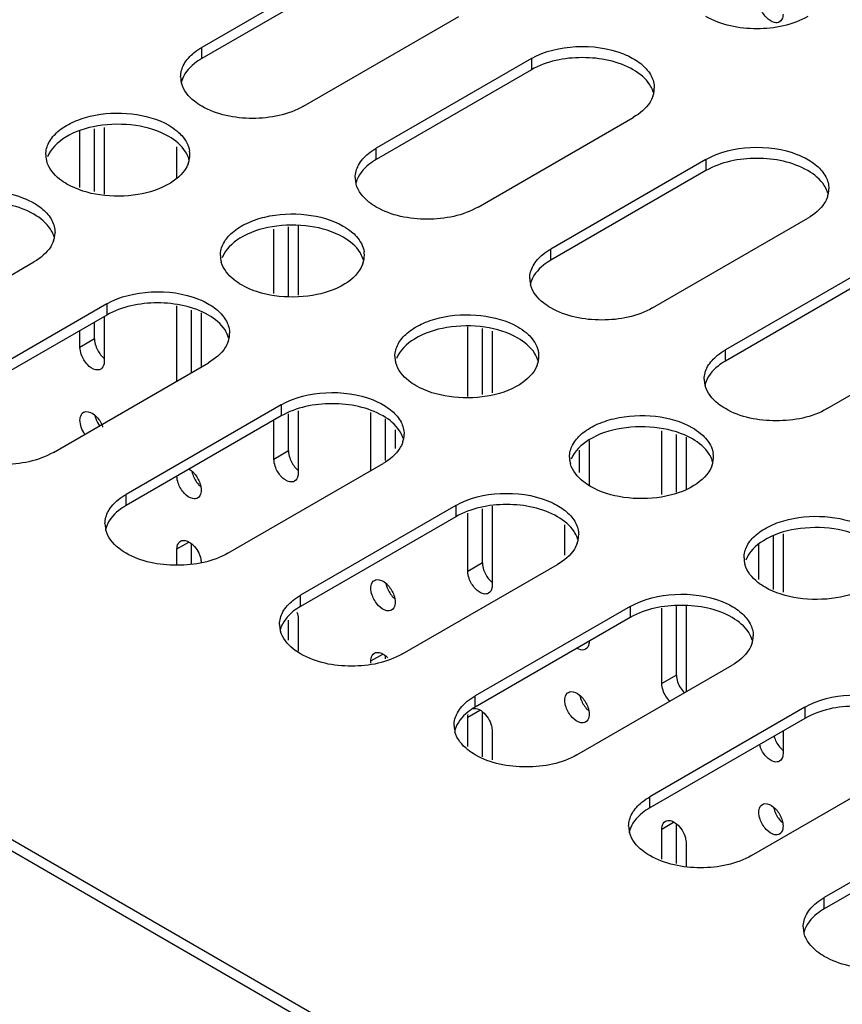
# Model space of a CAD drawing. Header units: millimetres. Extents: x 96 to 741, y 276 to 892.
# Tile 22 of 40: x 476 to 536, y 611 to 683. Entities that reach past the tile are written whole.
import ezdxf

# ---------------------------------------------------------------- set-up
doc = ezdxf.new("R2010")
doc.units = ezdxf.units.MM
doc.header["$LTSCALE"] = 75.983159
doc.layers.get('0').update_dxf_attribs({"linetype": 'CONTINUOUS'})

msp = doc.modelspace()

# ---------------------------------------------------------------- linework, layer by layer
at = {"color": 7}
for p, q in [((574.506, 565.88), (175.696, 796.128)), ((574.506, 565.064), (175.696, 795.312)), ((500.825, 687.251), (489.511, 680.719)), ((500.825, 686.434), (489.511, 679.902)), ((496.936, 676.432), (508.249, 682.964)), ((489.511, 679.902), (489.511, 680.719)), ((513.553, 679.902), (502.239, 673.37)), ((513.553, 679.902), (513.553, 679.086)), ((513.553, 679.086), (502.239, 672.554)), ((509.664, 669.084), (520.977, 675.616)), ((481.697, 670.22), (481.697, 674.773)), ((482.404, 674.882), (482.404, 670.031)), ((480.636, 670.503), (480.636, 674.61)), ((487.707, 671.173), (487.707, 673.478)), ((502.239, 672.554), (502.239, 673.37)), ((526.281, 672.554), (514.967, 666.022)), ((526.281, 672.554), (526.281, 671.737)), ((526.281, 671.737), (514.967, 665.205)), ((522.392, 661.735), (533.705, 668.267)), ((494.778, 662.777), (494.778, 667.479)), ((495.839, 662.553), (495.839, 667.643)), ((496.546, 667.751), (496.546, 662.665)), ((514.967, 665.205), (514.967, 666.022)), ((465.964, 658.551), (477.278, 665.083)), ((539.008, 665.206), (527.695, 658.674)), ((539.008, 664.389), (527.695, 657.857)), ((482.581, 662.021), (471.268, 655.489)), ((482.581, 662.021), (482.581, 661.205)), ((487.707, 656.407), (487.707, 661.88)), ((482.581, 661.205), (471.268, 654.673)), ((482.404, 661.102), (482.404, 657.834)), ((488.768, 657.02), (488.768, 661.569)), ((489.475, 661.361), (489.475, 657.428)), ((481.697, 659.467), (481.697, 660.694)), ((508.92, 655.261), (508.92, 660.349)), ((535.119, 654.387), (546.433, 660.919)), ((480.636, 658.854), (480.636, 660.081)), ((509.981, 655.429), (509.981, 660.225)), ((510.688, 660.035), (510.688, 655.54)), ((481.697, 659.467), (480.636, 658.854)), ((527.695, 657.857), (527.695, 658.674)), ((478.692, 651.203), (490.006, 657.735)), ((495.309, 654.673), (483.996, 648.141)), ((495.309, 654.673), (495.309, 653.856)), ((495.309, 653.856), (483.996, 647.324)), ((495.839, 651.302), (495.839, 654.012)), ((496.546, 654.22), (496.546, 649.669)), ((501.849, 649.875), (501.849, 654.116)), ((494.778, 650.689), (494.778, 653.55)), ((502.91, 650.606), (502.91, 653.657)), ((503.617, 652.855), (503.617, 651.489)), ((523.062, 648.136), (523.062, 652.782)), ((524.123, 648.304), (524.123, 652.496)), ((517.759, 652.057), (517.759, 648.845)), ((524.83, 652.306), (524.83, 648.51)), ((495.839, 651.302), (494.778, 650.689)), ((517.052, 649.722), (517.052, 651.354)), ((491.42, 643.854), (502.734, 650.386)), ((483.996, 647.324), (483.996, 648.141)), ((508.037, 647.324), (496.724, 640.793)), ((508.037, 647.324), (508.037, 646.508)), ((508.92, 642.525), (508.92, 646.768)), ((509.981, 643.137), (509.981, 647.079)), ((510.688, 647.287), (510.688, 641.504)), ((508.037, 646.508), (496.724, 639.976)), ((515.991, 643.699), (515.991, 645.908)), ((531.901, 645.271), (531.901, 641.015)), ((487.707, 644.157), (488.569, 644.655)), ((488.768, 643.075), (488.768, 644.541)), ((530.134, 641.935), (530.134, 644.506)), ((531.194, 641.204), (531.194, 645.113)), ((487.707, 643.004), (487.707, 644.157)), ((509.981, 643.137), (508.92, 642.525)), ((504.148, 636.506), (515.462, 643.038)), ((496.724, 639.976), (496.724, 640.793)), ((520.765, 639.976), (509.452, 633.444)), ((520.765, 639.976), (520.765, 639.16)), ((523.062, 634.36), (523.062, 639.835)), ((524.123, 634.972), (524.123, 640.01)), ((524.83, 640.01), (524.83, 633.75)), ((495.839, 637.509), (495.839, 638.973)), ((496.546, 639.054), (496.546, 636.708)), ((520.765, 639.16), (509.452, 632.628)), ((501.849, 635.993), (502.711, 636.49)), ((501.849, 635.83), (501.849, 635.993)), ((502.91, 636.142), (502.91, 636.376)), ((516.876, 629.158), (528.19, 635.69)), ((524.123, 634.972), (523.062, 634.36)), ((509.452, 632.628), (509.452, 633.444)), ((508.92, 631.91), (509.782, 632.408)), ((533.493, 632.628), (522.18, 626.096)), ((533.493, 632.628), (533.493, 631.811)), ((508.92, 629.76), (508.92, 631.91)), ((509.981, 629.002), (509.981, 632.294)), ((533.493, 631.811), (522.18, 625.279)), ((510.688, 630.89), (510.688, 628.794)), ((531.901, 630.892), (531.901, 629.257)), ((529.604, 621.809), (540.918, 628.341)), ((522.18, 625.279), (522.18, 626.096)), ((546.221, 625.279), (534.908, 618.748)), ((546.221, 624.463), (534.908, 617.931)), ((523.062, 623.745), (523.924, 624.243)), ((523.062, 621.55), (523.062, 623.745)), ((524.123, 621.238), (524.123, 624.129)), ((524.83, 622.725), (524.83, 621.03)), ((534.908, 617.931), (534.908, 618.748))]:
    msp.add_line(p, q, dxfattribs=at)
for centre, radius, start, end in [((489.766, 678.578), 1.792, 180.0698, 193.25795), ((489.823, 677.744), 1.851, 164.73037, 166.76479), ((489.823, 678.59), 1.851, 193.2345, 195.27043), ((520.587, 676.905), 1.932, 15.94318, 20.69564), ((520.747, 677.759), 1.768, 349.3267, 0.01002), ((520.636, 677.782), 1.881, 340.44592, 349.26517), ((479.906, 672.9), 1.761, 179.97317, 188.48407), ((479.97, 672.911), 1.826, 188.52163, 195.66979), ((486.737, 672.93), 1.91, 338.88511, 348.10254), ((486.726, 672.049), 1.923, 15.376, 19.49612), ((486.855, 672.904), 1.789, 348.14517, 359.8996), ((486.883, 672.902), 1.761, 359.97317, 8.48407), ((502.494, 671.229), 1.792, 180.0698, 193.25795), ((502.551, 670.396), 1.851, 164.73037, 166.76479), ((502.551, 671.242), 1.851, 193.2345, 195.27043), ((533.475, 670.41), 1.768, 349.3267, 0.01002), ((533.315, 669.556), 1.932, 15.94318, 20.69564), ((533.364, 670.433), 1.881, 340.44592, 349.26517), ((476.888, 666.372), 1.932, 15.94318, 20.69564), ((476.937, 667.249), 1.881, 340.44592, 349.26517), ((477.048, 667.226), 1.768, 349.3267, 0.01002), ((492.634, 665.552), 1.761, 179.97317, 188.48407), ((499.454, 664.701), 1.923, 15.376, 19.49612), ((499.583, 665.556), 1.789, 348.14517, 359.8996), ((499.611, 665.553), 1.761, 359.97317, 8.48407), ((492.698, 665.562), 1.826, 188.52163, 195.66979), ((499.465, 665.582), 1.91, 338.88511, 348.10254), ((515.222, 663.881), 1.792, 180.0698, 193.25795), ((515.279, 663.047), 1.851, 164.73037, 166.76479), ((515.279, 663.894), 1.851, 193.2345, 195.27043), ((489.616, 659.024), 1.932, 15.94318, 20.69564), ((489.776, 659.878), 1.768, 349.3267, 0.01002), ((489.665, 659.9), 1.881, 340.44592, 349.26517), ((505.362, 658.203), 1.761, 179.97317, 188.48407), ((512.311, 658.207), 1.789, 348.14517, 359.8996), ((512.339, 658.205), 1.761, 359.97317, 8.48407), ((505.426, 658.214), 1.826, 188.52163, 195.66979), ((512.193, 658.234), 1.91, 338.88511, 348.10254), ((512.182, 657.352), 1.923, 15.376, 19.49612), ((527.95, 656.533), 1.792, 180.0698, 193.25795), ((528.007, 655.699), 1.851, 164.73037, 166.76479), ((528.007, 656.545), 1.851, 193.2345, 195.27043), ((483.498, 654.243), 1.808, 191.79806, 198.85605), ((480.397, 652.373), 2.026, 18.94587, 25.08419), ((502.504, 652.529), 1.768, 349.3267, 0.01002), ((502.344, 651.675), 1.932, 15.94318, 20.69564), ((502.393, 652.552), 1.881, 340.44592, 349.26517), ((525.067, 650.857), 1.761, 359.97317, 8.48407), ((518.09, 650.855), 1.761, 179.97317, 188.48407), ((518.154, 650.866), 1.826, 188.52163, 195.66979), ((524.921, 650.885), 1.91, 338.88511, 348.10254), ((524.91, 650.004), 1.923, 15.376, 19.49612), ((525.039, 650.859), 1.789, 348.14517, 359.8996), ((490.569, 650.16), 1.808, 191.79806, 198.85605), ((484.251, 646), 1.792, 180.0698, 193.25795), ((484.308, 645.166), 1.851, 164.73037, 166.76479), ((484.308, 646.013), 1.851, 193.2345, 195.27043), ((515.072, 644.327), 1.932, 15.94318, 20.69564), ((515.121, 645.204), 1.881, 340.44592, 349.26517), ((515.232, 645.181), 1.768, 349.3267, 0.01002), ((530.818, 643.507), 1.761, 179.97317, 188.48407), ((530.882, 643.517), 1.826, 188.52163, 195.66979), ((504.711, 641.995), 1.808, 191.79806, 198.85605), ((496.979, 638.651), 1.792, 180.0698, 193.25795), ((497.036, 637.818), 1.851, 164.73037, 166.76479), ((497.036, 638.664), 1.851, 193.2345, 195.27043), ((527.8, 636.979), 1.932, 15.94318, 20.69564), ((527.849, 637.855), 1.881, 340.44592, 349.26517), ((527.96, 637.833), 1.768, 349.3267, 0.01002), ((518.854, 633.831), 1.808, 191.79806, 198.85605), ((509.706, 631.303), 1.792, 180.0698, 193.25795), ((509.764, 630.469), 1.851, 164.73037, 166.76479), ((509.764, 631.316), 1.851, 193.2345, 195.27043), ((533.036, 630.985), 1.85, 194.39836, 198.81004), ((531.979, 630.374), 1.854, 194.38334, 199.00274), ((532.996, 625.666), 1.808, 191.79806, 198.85605), ((522.434, 623.955), 1.792, 180.0698, 193.25795), ((522.492, 623.121), 1.851, 164.73037, 166.76479), ((522.492, 623.968), 1.851, 193.2345, 195.27043), ((535.162, 616.606), 1.792, 180.0698, 193.25795), ((535.22, 615.773), 1.851, 164.73037, 166.76479), ((535.22, 616.619), 1.851, 193.2345, 195.27043)]:
    msp.add_arc(centre, radius, start, end, dxfattribs=at)
for points, knots in [([(531.642, 682.574), (531.539, 682.514), (531.143, 682.493), (530.6, 682.923), (530.32, 683.385), (530.226, 683.659)], [0, 0, 0, 0, 0.182822, 0.554475, 1, 1, 1, 1]), ([(533.705, 682.964), (532.603, 682.328), (529.993, 681.825), (527.382, 682.328), (526.28, 682.964)], [0, 0, 0, 0, 0.5, 1, 1, 1, 1]), ([(531.901, 683.146), (531.901, 683.083), (531.887, 682.871), (531.773, 682.649), (531.642, 682.574)], [0, 0, 0, 0, 0.294553, 1, 1, 1, 1]), ([(513.553, 679.902), (514.523, 680.462), (516.841, 680.988), (519.176, 680.683), (520.259, 680.248)], [0, 0, 0, 0, 0.489694, 1, 1, 1, 1]), ([(487.974, 678.575), (487.974, 678.893), (488.175, 679.582), (488.655, 680.096), (488.94, 680.327)], [0, 0, 0, 0, 0.46369, 1, 1, 1, 1]), ([(489.511, 679.902), (489.325, 679.795), (488.701, 679.382), (488.179, 678.749), (488.037, 678.231)], [0, 0, 0, 0, 0.286033, 1, 1, 1, 1]), ([(520.977, 679.086), (519.875, 679.722), (517.265, 680.225), (514.654, 679.722), (513.553, 679.086)], [0, 0, 0, 0, 0.500001, 1, 1, 1, 1]), ([(520.259, 680.248), (520.392, 680.195), (520.879, 679.981), (521.338, 679.696), (521.633, 679.441)], [0, 0, 0, 0, 0.267796, 1, 1, 1, 1]), ([(522.395, 677.588), (522.34, 677.733), (522.017, 678.355), (521.445, 678.815), (520.977, 679.086)], [0, 0, 0, 0, 0.222938, 1, 1, 1, 1]), ([(521.633, 679.441), (521.894, 679.214), (522.334, 678.715), (522.514, 678.061), (522.515, 677.759)], [0, 0, 0, 0, 0.533556, 1, 1, 1, 1]), ([(489.511, 676.432), (489.325, 676.54), (488.701, 676.952), (488.179, 677.585), (488.037, 678.103)], [0, 0, 0, 0, 0.286033, 1, 1, 1, 1]), ([(522.409, 677.152), (522.356, 677.003), (522.038, 676.363), (521.454, 675.891), (520.977, 675.616)], [0, 0, 0, 0, 0.222593, 1, 1, 1, 1]), ([(496.936, 676.432), (495.834, 675.796), (493.223, 675.293), (490.613, 675.796), (489.511, 676.432)], [0, 0, 0, 0, 0.5, 1, 1, 1, 1]), ([(478.145, 672.901), (478.145, 673.204), (478.327, 673.859), (479.042, 674.671), (480.096, 675.313), (481.898, 675.914), (484.353, 676.038), (486.295, 675.513), (487.107, 675.044)], [0, 0, 0, 0, 0.087136, 0.186849, 0.304529, 0.438665, 0.730081, 1, 1, 1, 1]), ([(487.107, 674.228), (486.374, 674.65), (484.631, 675.167), (481.993, 675.133), (479.67, 674.422), (478.497, 673.336), (478.269, 672.739)], [0, 0, 0, 0, 0.260617, 0.545433, 0.802971, 1, 1, 1, 1]), ([(488.538, 672.691), (488.486, 672.839), (488.168, 673.48), (487.584, 673.952), (487.107, 674.228)], [0, 0, 0, 0, 0.222588, 1, 1, 1, 1]), ([(487.706, 674.63), (487.831, 674.525), (488.256, 674.127), (488.563, 673.578), (488.625, 673.161)], [0, 0, 0, 0, 0.278952, 1, 1, 1, 1]), ([(526.281, 672.554), (527.251, 673.114), (529.569, 673.64), (531.904, 673.335), (532.987, 672.9)], [0, 0, 0, 0, 0.489694, 1, 1, 1, 1]), ([(500.702, 671.227), (500.702, 671.544), (500.903, 672.234), (501.383, 672.747), (501.668, 672.979)], [0, 0, 0, 0, 0.46369, 1, 1, 1, 1]), ([(502.239, 672.554), (502.053, 672.446), (501.429, 672.034), (500.907, 671.401), (500.765, 670.883)], [0, 0, 0, 0, 0.286033, 1, 1, 1, 1]), ([(533.705, 671.737), (532.603, 672.374), (529.993, 672.876), (527.382, 672.374), (526.281, 671.737)], [0, 0, 0, 0, 0.500001, 1, 1, 1, 1]), ([(532.987, 672.9), (533.12, 672.847), (533.607, 672.632), (534.066, 672.347), (534.361, 672.092)], [0, 0, 0, 0, 0.267796, 1, 1, 1, 1]), ([(479.682, 670.758), (479.497, 670.864), (478.877, 671.275), (478.356, 671.903), (478.212, 672.417)], [0, 0, 0, 0, 0.285617, 1, 1, 1, 1]), ([(488.519, 672.242), (488.289, 671.645), (487.115, 670.562), (484.794, 669.852), (482.157, 669.819), (480.414, 670.335), (479.682, 670.758)], [0, 0, 0, 0, 0.197111, 0.454661, 0.739438, 1, 1, 1, 1]), ([(534.361, 672.092), (534.622, 671.866), (535.062, 671.367), (535.242, 670.713), (535.243, 670.411)], [0, 0, 0, 0, 0.533556, 1, 1, 1, 1]), ([(535.123, 670.239), (535.068, 670.384), (534.745, 671.007), (534.173, 671.467), (533.705, 671.737)], [0, 0, 0, 0, 0.222938, 1, 1, 1, 1]), ([(502.239, 669.084), (502.053, 669.191), (501.429, 669.604), (500.907, 670.236), (500.765, 670.754)], [0, 0, 0, 0, 0.286033, 1, 1, 1, 1]), ([(469.853, 669.369), (470.824, 669.93), (473.142, 670.455), (475.477, 670.15), (476.56, 669.716)], [0, 0, 0, 0, 0.489694, 1, 1, 1, 1]), ([(476.56, 669.716), (476.693, 669.663), (477.179, 669.448), (477.639, 669.163), (477.934, 668.908)], [0, 0, 0, 0, 0.267796, 1, 1, 1, 1]), ([(535.136, 669.804), (535.084, 669.655), (534.766, 669.015), (534.182, 668.543), (533.705, 668.267)], [0, 0, 0, 0, 0.222593, 1, 1, 1, 1]), ([(477.278, 668.553), (476.176, 669.189), (473.566, 669.692), (470.955, 669.189), (469.853, 668.553)], [0, 0, 0, 0, 0.500001, 1, 1, 1, 1]), ([(477.934, 668.908), (478.195, 668.681), (478.634, 668.182), (478.815, 667.528), (478.816, 667.226)], [0, 0, 0, 0, 0.533556, 1, 1, 1, 1]), ([(509.664, 669.084), (508.562, 668.448), (505.951, 667.945), (503.341, 668.448), (502.239, 669.084)], [0, 0, 0, 0, 0.5, 1, 1, 1, 1]), ([(478.695, 667.055), (478.641, 667.2), (478.318, 667.822), (477.746, 668.283), (477.278, 668.553)], [0, 0, 0, 0, 0.222938, 1, 1, 1, 1]), ([(490.873, 665.552), (490.873, 665.855), (491.055, 666.51), (491.77, 667.323), (492.824, 667.965), (494.626, 668.566), (497.081, 668.69), (499.023, 668.165), (499.835, 667.696)], [0, 0, 0, 0, 0.087136, 0.186849, 0.304529, 0.438665, 0.730081, 1, 1, 1, 1]), ([(499.835, 666.879), (499.102, 667.302), (497.359, 667.818), (494.721, 667.784), (492.398, 667.074), (491.225, 665.988), (490.997, 665.391)], [0, 0, 0, 0, 0.260617, 0.545433, 0.802971, 1, 1, 1, 1]), ([(501.266, 665.342), (501.214, 665.491), (500.896, 666.132), (500.312, 666.604), (499.835, 666.879)], [0, 0, 0, 0, 0.222588, 1, 1, 1, 1]), ([(500.434, 667.281), (500.559, 667.177), (500.984, 666.779), (501.291, 666.23), (501.353, 665.813)], [0, 0, 0, 0, 0.278952, 1, 1, 1, 1]), ([(478.709, 666.619), (478.657, 666.471), (478.339, 665.83), (477.755, 665.358), (477.278, 665.083)], [0, 0, 0, 0, 0.222593, 1, 1, 1, 1]), ([(513.429, 663.879), (513.429, 664.196), (513.631, 664.886), (514.111, 665.399), (514.395, 665.631)], [0, 0, 0, 0, 0.46369, 1, 1, 1, 1]), ([(492.41, 663.409), (492.225, 663.516), (491.605, 663.927), (491.084, 664.554), (490.94, 665.069)], [0, 0, 0, 0, 0.285617, 1, 1, 1, 1]), ([(501.247, 664.894), (501.017, 664.297), (499.843, 663.213), (497.522, 662.504), (494.885, 662.471), (493.142, 662.987), (492.41, 663.409)], [0, 0, 0, 0, 0.197111, 0.454661, 0.739438, 1, 1, 1, 1]), ([(514.967, 665.205), (514.781, 665.098), (514.157, 664.685), (513.635, 664.053), (513.493, 663.535)], [0, 0, 0, 0, 0.286033, 1, 1, 1, 1]), ([(514.967, 661.735), (514.781, 661.843), (514.157, 662.256), (513.635, 662.888), (513.493, 663.406)], [0, 0, 0, 0, 0.286033, 1, 1, 1, 1]), ([(482.581, 662.021), (483.552, 662.581), (485.87, 663.107), (488.205, 662.802), (489.288, 662.367)], [0, 0, 0, 0, 0.489694, 1, 1, 1, 1]), ([(490.006, 661.205), (488.904, 661.841), (486.294, 662.344), (483.683, 661.841), (482.581, 661.205)], [0, 0, 0, 0, 0.500001, 1, 1, 1, 1]), ([(489.288, 662.367), (489.421, 662.314), (489.907, 662.099), (490.367, 661.815), (490.662, 661.559)], [0, 0, 0, 0, 0.267796, 1, 1, 1, 1]), ([(522.392, 661.735), (521.29, 661.099), (518.679, 660.596), (516.069, 661.099), (514.967, 661.735)], [0, 0, 0, 0, 0.5, 1, 1, 1, 1]), ([(491.423, 659.707), (491.369, 659.852), (491.046, 660.474), (490.474, 660.934), (490.006, 661.205)], [0, 0, 0, 0, 0.222938, 1, 1, 1, 1]), ([(490.662, 661.559), (490.923, 661.333), (491.362, 660.834), (491.543, 660.18), (491.543, 659.878)], [0, 0, 0, 0, 0.533556, 1, 1, 1, 1]), ([(503.601, 658.204), (503.601, 658.507), (503.783, 659.162), (504.498, 659.974), (505.552, 660.617), (507.354, 661.217), (509.809, 661.342), (511.75, 660.816), (512.563, 660.347)], [0, 0, 0, 0, 0.087136, 0.186849, 0.304529, 0.438665, 0.730081, 1, 1, 1, 1]), ([(512.563, 659.531), (511.83, 659.954), (510.086, 660.47), (507.449, 660.436), (505.126, 659.725), (503.953, 658.64), (503.725, 658.043)], [0, 0, 0, 0, 0.260617, 0.545433, 0.802971, 1, 1, 1, 1]), ([(513.162, 659.933), (513.287, 659.829), (513.712, 659.43), (514.019, 658.881), (514.081, 658.465)], [0, 0, 0, 0, 0.278952, 1, 1, 1, 1]), ([(481.787, 658.965), (481.877, 658.701), (482.07, 658.371), (482.334, 658.115), (482.403, 658.059)], [0, 0, 0, 0, 0.76025, 1, 1, 1, 1]), ([(491.437, 659.271), (491.385, 659.122), (491.067, 658.482), (490.483, 658.01), (490.006, 657.735)], [0, 0, 0, 0, 0.222593, 1, 1, 1, 1]), ([(513.994, 657.994), (513.942, 658.143), (513.623, 658.783), (513.04, 659.255), (512.563, 659.531)], [0, 0, 0, 0, 0.222588, 1, 1, 1, 1]), ([(482.145, 657.261), (482.042, 657.202), (481.645, 657.181), (481.101, 657.612), (480.821, 658.075), (480.727, 658.35)], [0, 0, 0, 0, 0.182801, 0.554614, 1, 1, 1, 1]), ([(526.157, 656.53), (526.157, 656.848), (526.359, 657.537), (526.839, 658.051), (527.123, 658.282)], [0, 0, 0, 0, 0.46369, 1, 1, 1, 1]), ([(482.404, 657.834), (482.404, 657.771), (482.389, 657.559), (482.276, 657.337), (482.145, 657.261)], [0, 0, 0, 0, 0.294564, 1, 1, 1, 1]), ([(505.138, 656.061), (504.953, 656.168), (504.333, 656.579), (503.812, 657.206), (503.668, 657.721)], [0, 0, 0, 0, 0.285617, 1, 1, 1, 1]), ([(513.975, 657.545), (513.745, 656.949), (512.571, 655.865), (510.25, 655.155), (507.613, 655.122), (505.87, 655.638), (505.138, 656.061)], [0, 0, 0, 0, 0.197111, 0.454661, 0.739438, 1, 1, 1, 1]), ([(527.695, 657.857), (527.509, 657.75), (526.885, 657.337), (526.363, 656.704), (526.221, 656.186)], [0, 0, 0, 0, 0.286033, 1, 1, 1, 1]), ([(527.695, 654.387), (527.509, 654.495), (526.885, 654.907), (526.363, 655.54), (526.221, 656.058)], [0, 0, 0, 0, 0.286033, 1, 1, 1, 1]), ([(495.309, 654.673), (496.28, 655.233), (498.598, 655.758), (500.933, 655.454), (502.016, 655.019)], [0, 0, 0, 0, 0.489694, 1, 1, 1, 1]), ([(502.734, 653.856), (501.632, 654.492), (499.022, 654.995), (496.411, 654.492), (495.309, 653.856)], [0, 0, 0, 0, 0.500001, 1, 1, 1, 1]), ([(502.016, 655.019), (502.149, 654.966), (502.635, 654.751), (503.095, 654.466), (503.39, 654.211)], [0, 0, 0, 0, 0.267796, 1, 1, 1, 1]), ([(480.636, 653.547), (480.636, 653.61), (480.65, 653.822), (480.764, 654.044), (480.895, 654.119)], [0, 0, 0, 0, 0.294564, 1, 1, 1, 1]), ([(480.895, 654.119), (480.948, 654.15), (481.238, 654.236), (481.536, 654.069), (481.713, 653.921)], [0, 0, 0, 0, 0.209966, 1, 1, 1, 1]), ([(504.151, 652.358), (504.097, 652.503), (503.774, 653.126), (503.202, 653.586), (502.734, 653.856)], [0, 0, 0, 0, 0.222938, 1, 1, 1, 1]), ([(503.39, 654.211), (503.651, 653.985), (504.09, 653.485), (504.271, 652.832), (504.271, 652.53)], [0, 0, 0, 0, 0.533556, 1, 1, 1, 1]), ([(516.329, 650.856), (516.329, 651.159), (516.511, 651.814), (517.225, 652.626), (518.28, 653.268), (520.082, 653.869), (522.537, 653.993), (524.478, 653.468), (525.291, 652.999)], [0, 0, 0, 0, 0.087136, 0.186849, 0.304529, 0.438665, 0.730081, 1, 1, 1, 1]), ([(535.119, 654.387), (534.018, 653.751), (531.407, 653.248), (528.797, 653.751), (527.695, 654.387)], [0, 0, 0, 0, 0.5, 1, 1, 1, 1]), ([(525.291, 652.183), (524.558, 652.605), (522.814, 653.122), (520.176, 653.088), (517.854, 652.377), (516.681, 651.291), (516.453, 650.694)], [0, 0, 0, 0, 0.260617, 0.545433, 0.802971, 1, 1, 1, 1]), ([(525.89, 652.585), (526.015, 652.48), (526.44, 652.082), (526.747, 651.533), (526.809, 651.116)], [0, 0, 0, 0, 0.278952, 1, 1, 1, 1]), ([(504.165, 651.923), (504.113, 651.774), (503.794, 651.134), (503.211, 650.662), (502.734, 650.386)], [0, 0, 0, 0, 0.222593, 1, 1, 1, 1]), ([(526.722, 650.646), (526.67, 650.794), (526.351, 651.435), (525.768, 651.907), (525.291, 652.183)], [0, 0, 0, 0, 0.222588, 1, 1, 1, 1]), ([(478.692, 651.203), (477.591, 650.567), (474.98, 650.064), (472.37, 650.567), (471.268, 651.203)], [0, 0, 0, 0, 0.5, 1, 1, 1, 1]), ([(495.929, 650.801), (496.019, 650.536), (496.212, 650.207), (496.476, 649.95), (496.545, 649.894)], [0, 0, 0, 0, 0.76025, 1, 1, 1, 1]), ([(517.866, 648.713), (517.681, 648.819), (517.061, 649.23), (516.54, 649.857), (516.396, 650.372)], [0, 0, 0, 0, 0.285617, 1, 1, 1, 1]), ([(488.784, 649.839), (488.85, 649.783), (489.107, 649.53), (489.295, 649.207), (489.383, 648.948)], [0, 0, 0, 0, 0.240431, 1, 1, 1, 1]), ([(488.858, 649.576), (488.945, 649.318), (489.131, 648.997), (489.386, 648.744), (489.451, 648.688)], [0, 0, 0, 0, 0.759178, 1, 1, 1, 1]), ([(496.287, 649.097), (496.184, 649.037), (495.787, 649.016), (495.243, 649.447), (494.963, 649.91), (494.869, 650.185)], [0, 0, 0, 0, 0.182801, 0.554614, 1, 1, 1, 1]), ([(496.546, 649.669), (496.546, 649.606), (496.531, 649.394), (496.418, 649.172), (496.287, 649.097)], [0, 0, 0, 0, 0.294564, 1, 1, 1, 1]), ([(526.703, 650.197), (526.473, 649.6), (525.299, 648.517), (522.977, 647.807), (520.341, 647.774), (518.598, 648.29), (517.866, 648.713)], [0, 0, 0, 0, 0.197111, 0.454661, 0.739438, 1, 1, 1, 1]), ([(489.216, 647.872), (489.113, 647.812), (488.716, 647.791), (488.172, 648.222), (487.892, 648.686), (487.798, 648.96)], [0, 0, 0, 0, 0.182801, 0.554614, 1, 1, 1, 1]), ([(489.475, 648.444), (489.475, 648.381), (489.46, 648.17), (489.347, 647.947), (489.216, 647.872)], [0, 0, 0, 0, 0.294564, 1, 1, 1, 1]), ([(508.037, 647.324), (509.008, 647.885), (511.326, 648.41), (513.661, 648.105), (514.744, 647.671)], [0, 0, 0, 0, 0.489694, 1, 1, 1, 1]), ([(482.458, 645.998), (482.458, 646.315), (482.66, 647.005), (483.14, 647.518), (483.424, 647.75)], [0, 0, 0, 0, 0.46369, 1, 1, 1, 1]), ([(515.462, 646.508), (514.36, 647.144), (511.75, 647.647), (509.139, 647.144), (508.037, 646.508)], [0, 0, 0, 0, 0.500001, 1, 1, 1, 1]), ([(514.744, 647.671), (514.877, 647.618), (515.363, 647.403), (515.823, 647.118), (516.118, 646.863)], [0, 0, 0, 0, 0.267796, 1, 1, 1, 1]), ([(483.996, 647.324), (483.809, 647.217), (483.186, 646.804), (482.664, 646.172), (482.522, 645.654)], [0, 0, 0, 0, 0.286033, 1, 1, 1, 1]), ([(516.118, 646.863), (516.379, 646.636), (516.818, 646.137), (516.999, 645.483), (516.999, 645.181)], [0, 0, 0, 0, 0.533556, 1, 1, 1, 1]), ([(516.879, 645.01), (516.825, 645.155), (516.502, 645.777), (515.93, 646.238), (515.462, 646.508)], [0, 0, 0, 0, 0.222938, 1, 1, 1, 1]), ([(529.057, 643.507), (529.057, 643.81), (529.239, 644.465), (529.953, 645.278), (531.008, 645.92), (532.81, 646.521), (535.265, 646.645), (537.206, 646.12), (538.019, 645.651)], [0, 0, 0, 0, 0.087136, 0.186849, 0.304529, 0.438665, 0.730081, 1, 1, 1, 1]), ([(483.996, 643.854), (483.809, 643.962), (483.186, 644.375), (482.664, 645.007), (482.522, 645.525)], [0, 0, 0, 0, 0.286033, 1, 1, 1, 1]), ([(538.019, 644.834), (537.286, 645.257), (535.542, 645.773), (532.904, 645.739), (530.582, 645.029), (529.409, 643.943), (529.181, 643.346)], [0, 0, 0, 0, 0.260617, 0.545433, 0.802971, 1, 1, 1, 1]), ([(487.707, 644.157), (487.707, 644.22), (487.721, 644.432), (487.835, 644.654), (487.966, 644.73)], [0, 0, 0, 0, 0.294564, 1, 1, 1, 1]), ([(487.966, 644.73), (488.019, 644.76), (488.309, 644.846), (488.607, 644.679), (488.784, 644.532)], [0, 0, 0, 0, 0.209966, 1, 1, 1, 1]), ([(488.784, 644.532), (489.066, 644.295), (489.348, 643.858), (489.456, 643.384), (489.468, 643.267)], [0, 0, 0, 0, 0.758958, 1, 1, 1, 1]), ([(516.893, 644.574), (516.841, 644.426), (516.522, 643.785), (515.939, 643.313), (515.462, 643.038)], [0, 0, 0, 0, 0.222593, 1, 1, 1, 1]), ([(491.42, 643.854), (490.319, 643.218), (487.708, 642.715), (485.098, 643.218), (483.996, 643.854)], [0, 0, 0, 0, 0.5, 1, 1, 1, 1]), ([(510.071, 642.636), (510.161, 642.371), (510.354, 642.042), (510.619, 641.785), (510.687, 641.73)], [0, 0, 0, 0, 0.76025, 1, 1, 1, 1]), ([(530.594, 641.364), (530.409, 641.471), (529.789, 641.882), (529.268, 642.509), (529.124, 643.024)], [0, 0, 0, 0, 0.285617, 1, 1, 1, 1]), ([(539.431, 642.849), (539.201, 642.252), (538.027, 641.168), (535.705, 640.459), (533.069, 640.426), (531.326, 640.942), (530.594, 641.364)], [0, 0, 0, 0, 0.197111, 0.454661, 0.739438, 1, 1, 1, 1]), ([(501.849, 641.3), (501.849, 641.363), (501.864, 641.574), (501.977, 641.796), (502.108, 641.872)], [0, 0, 0, 0, 0.294564, 1, 1, 1, 1]), ([(502.108, 641.872), (502.161, 641.903), (502.451, 641.989), (502.749, 641.822), (502.926, 641.674)], [0, 0, 0, 0, 0.209966, 1, 1, 1, 1]), ([(502.926, 641.674), (502.993, 641.618), (503.249, 641.365), (503.437, 641.042), (503.526, 640.784)], [0, 0, 0, 0, 0.240431, 1, 1, 1, 1]), ([(510.429, 640.932), (510.326, 640.872), (509.929, 640.851), (509.386, 641.283), (509.106, 641.746), (509.012, 642.02)], [0, 0, 0, 0, 0.182801, 0.554614, 1, 1, 1, 1]), ([(503, 641.411), (503.088, 641.153), (503.274, 640.832), (503.528, 640.579), (503.594, 640.523)], [0, 0, 0, 0, 0.759178, 1, 1, 1, 1]), ([(510.688, 641.504), (510.688, 641.441), (510.674, 641.23), (510.56, 641.007), (510.429, 640.932)], [0, 0, 0, 0, 0.294564, 1, 1, 1, 1]), ([(495.186, 638.649), (495.186, 638.966), (495.388, 639.656), (495.868, 640.17), (496.152, 640.401)], [0, 0, 0, 0, 0.46369, 1, 1, 1, 1]), ([(503.358, 639.707), (503.255, 639.647), (502.858, 639.626), (502.314, 640.058), (502.034, 640.521), (501.94, 640.795)], [0, 0, 0, 0, 0.182801, 0.554614, 1, 1, 1, 1]), ([(503.617, 640.279), (503.617, 640.216), (503.603, 640.005), (503.489, 639.783), (503.358, 639.707)], [0, 0, 0, 0, 0.294564, 1, 1, 1, 1]), ([(520.765, 639.976), (521.736, 640.536), (524.054, 641.062), (526.389, 640.757), (527.472, 640.322)], [0, 0, 0, 0, 0.489694, 1, 1, 1, 1]), ([(527.472, 640.322), (527.605, 640.269), (528.091, 640.054), (528.551, 639.77), (528.846, 639.514)], [0, 0, 0, 0, 0.267796, 1, 1, 1, 1]), ([(496.724, 639.976), (496.537, 639.868), (495.914, 639.456), (495.392, 638.823), (495.25, 638.305)], [0, 0, 0, 0, 0.286033, 1, 1, 1, 1]), ([(528.19, 639.16), (527.088, 639.796), (524.478, 640.299), (521.867, 639.796), (520.765, 639.16)], [0, 0, 0, 0, 0.500001, 1, 1, 1, 1]), ([(528.846, 639.514), (529.107, 639.288), (529.546, 638.789), (529.727, 638.135), (529.727, 637.833)], [0, 0, 0, 0, 0.533556, 1, 1, 1, 1]), ([(529.607, 637.662), (529.553, 637.807), (529.23, 638.429), (528.658, 638.889), (528.19, 639.16)], [0, 0, 0, 0, 0.222938, 1, 1, 1, 1]), ([(496.724, 636.506), (496.537, 636.614), (495.914, 637.026), (495.392, 637.659), (495.25, 638.177)], [0, 0, 0, 0, 0.286033, 1, 1, 1, 1]), ([(517.759, 637.422), (517.759, 637.359), (517.745, 637.147), (517.631, 636.925), (517.5, 636.849)], [0, 0, 0, 0, 0.294553, 1, 1, 1, 1]), ([(502.108, 636.565), (502.161, 636.595), (502.451, 636.681), (502.749, 636.514), (502.926, 636.367)], [0, 0, 0, 0, 0.209966, 1, 1, 1, 1]), ([(517.5, 636.849), (517.46, 636.826), (517.261, 636.753), (517.037, 636.822), (516.895, 636.9)], [0, 0, 0, 0, 0.222083, 1, 1, 1, 1]), ([(529.621, 637.226), (529.569, 637.077), (529.25, 636.437), (528.667, 635.965), (528.19, 635.69)], [0, 0, 0, 0, 0.222593, 1, 1, 1, 1]), ([(504.148, 636.506), (503.046, 635.87), (500.436, 635.367), (497.826, 635.87), (496.724, 636.506)], [0, 0, 0, 0, 0.5, 1, 1, 1, 1]), ([(501.849, 635.993), (501.849, 636.056), (501.864, 636.267), (501.977, 636.489), (502.108, 636.565)], [0, 0, 0, 0, 0.294564, 1, 1, 1, 1]), ([(516.25, 633.707), (516.303, 633.738), (516.593, 633.824), (516.892, 633.657), (517.068, 633.509)], [0, 0, 0, 0, 0.209966, 1, 1, 1, 1]), ([(507.914, 631.301), (507.914, 631.618), (508.116, 632.308), (508.596, 632.821), (508.88, 633.053)], [0, 0, 0, 0, 0.46369, 1, 1, 1, 1]), ([(515.991, 633.135), (515.991, 633.198), (516.006, 633.409), (516.119, 633.632), (516.25, 633.707)], [0, 0, 0, 0, 0.294564, 1, 1, 1, 1]), ([(517.068, 633.509), (517.135, 633.454), (517.392, 633.2), (517.579, 632.878), (517.668, 632.619)], [0, 0, 0, 0, 0.240431, 1, 1, 1, 1]), ([(517.142, 633.246), (517.23, 632.989), (517.416, 632.668), (517.67, 632.414), (517.736, 632.358)], [0, 0, 0, 0, 0.759178, 1, 1, 1, 1]), ([(533.493, 632.628), (534.464, 633.188), (536.782, 633.713), (539.117, 633.409), (540.2, 632.974)], [0, 0, 0, 0, 0.489694, 1, 1, 1, 1]), ([(509.452, 632.628), (509.265, 632.52), (508.642, 632.107), (508.12, 631.475), (507.978, 630.957)], [0, 0, 0, 0, 0.286033, 1, 1, 1, 1]), ([(509.314, 632.532), (509.366, 632.542), (509.617, 632.546), (509.848, 632.409), (509.997, 632.284)], [0, 0, 0, 0, 0.212736, 1, 1, 1, 1]), ([(517.5, 631.542), (517.397, 631.483), (517, 631.461), (516.457, 631.893), (516.177, 632.356), (516.083, 632.631)], [0, 0, 0, 0, 0.182801, 0.554614, 1, 1, 1, 1]), ([(540.918, 631.811), (539.816, 632.447), (537.206, 632.95), (534.595, 632.447), (533.493, 631.811)], [0, 0, 0, 0, 0.500001, 1, 1, 1, 1]), ([(509.997, 632.284), (510.307, 632.025), (510.607, 631.537), (510.688, 631.013), (510.688, 630.89)], [0, 0, 0, 0, 0.76598, 1, 1, 1, 1]), ([(517.759, 632.114), (517.759, 632.051), (517.745, 631.84), (517.631, 631.618), (517.5, 631.542)], [0, 0, 0, 0, 0.294564, 1, 1, 1, 1]), ([(509.452, 629.158), (509.265, 629.265), (508.642, 629.678), (508.12, 630.31), (507.978, 630.828)], [0, 0, 0, 0, 0.286033, 1, 1, 1, 1]), ([(531.284, 630.389), (531.374, 630.124), (531.567, 629.795), (531.832, 629.538), (531.9, 629.482)], [0, 0, 0, 0, 0.76025, 1, 1, 1, 1]), ([(531.642, 628.685), (531.539, 628.625), (531.143, 628.604), (530.6, 629.034), (530.32, 629.496), (530.226, 629.77)], [0, 0, 0, 0, 0.182822, 0.554475, 1, 1, 1, 1]), ([(516.876, 629.158), (515.774, 628.522), (513.164, 628.019), (510.554, 628.522), (509.452, 629.158)], [0, 0, 0, 0, 0.5, 1, 1, 1, 1]), ([(531.901, 629.257), (531.901, 629.194), (531.887, 628.982), (531.773, 628.76), (531.642, 628.685)], [0, 0, 0, 0, 0.294553, 1, 1, 1, 1]), ([(520.642, 623.953), (520.642, 624.27), (520.844, 624.96), (521.324, 625.473), (521.608, 625.705)], [0, 0, 0, 0, 0.46369, 1, 1, 1, 1]), ([(522.18, 625.279), (521.993, 625.172), (521.37, 624.759), (520.848, 624.127), (520.706, 623.609)], [0, 0, 0, 0, 0.286033, 1, 1, 1, 1]), ([(530.134, 624.97), (530.134, 625.033), (530.148, 625.245), (530.262, 625.467), (530.392, 625.542)], [0, 0, 0, 0, 0.294564, 1, 1, 1, 1]), ([(530.392, 625.542), (530.445, 625.573), (530.735, 625.659), (531.034, 625.492), (531.21, 625.344)], [0, 0, 0, 0, 0.209966, 1, 1, 1, 1]), ([(531.21, 625.344), (531.277, 625.289), (531.534, 625.035), (531.721, 624.713), (531.81, 624.454)], [0, 0, 0, 0, 0.240431, 1, 1, 1, 1]), ([(531.642, 623.377), (531.539, 623.318), (531.142, 623.297), (530.599, 623.728), (530.319, 624.191), (530.225, 624.466)], [0, 0, 0, 0, 0.182801, 0.554614, 1, 1, 1, 1]), ([(531.284, 625.081), (531.372, 624.824), (531.558, 624.503), (531.812, 624.249), (531.878, 624.194)], [0, 0, 0, 0, 0.759178, 1, 1, 1, 1]), ([(523.062, 623.745), (523.062, 623.808), (523.077, 624.02), (523.19, 624.242), (523.321, 624.318)], [0, 0, 0, 0, 0.294564, 1, 1, 1, 1]), ([(523.321, 624.318), (523.374, 624.348), (523.664, 624.434), (523.963, 624.267), (524.139, 624.12)], [0, 0, 0, 0, 0.209966, 1, 1, 1, 1]), ([(524.139, 624.12), (524.449, 623.861), (524.749, 623.372), (524.83, 622.848), (524.83, 622.725)], [0, 0, 0, 0, 0.76598, 1, 1, 1, 1]), ([(531.901, 623.95), (531.901, 623.886), (531.887, 623.675), (531.773, 623.453), (531.642, 623.377)], [0, 0, 0, 0, 0.294564, 1, 1, 1, 1]), ([(522.18, 621.809), (521.993, 621.917), (521.37, 622.33), (520.848, 622.962), (520.706, 623.48)], [0, 0, 0, 0, 0.286033, 1, 1, 1, 1]), ([(529.604, 621.809), (528.502, 621.173), (525.892, 620.67), (523.282, 621.173), (522.18, 621.809)], [0, 0, 0, 0, 0.5, 1, 1, 1, 1]), ([(533.37, 616.604), (533.37, 616.921), (533.572, 617.611), (534.052, 618.125), (534.336, 618.356)], [0, 0, 0, 0, 0.46369, 1, 1, 1, 1]), ([(534.908, 617.931), (534.721, 617.823), (534.098, 617.411), (533.576, 616.778), (533.434, 616.26)], [0, 0, 0, 0, 0.286033, 1, 1, 1, 1]), ([(534.908, 614.461), (534.721, 614.569), (534.098, 614.981), (533.576, 615.614), (533.434, 616.132)], [0, 0, 0, 0, 0.286033, 1, 1, 1, 1]), ([(542.332, 614.461), (541.23, 613.825), (538.62, 613.322), (536.01, 613.825), (534.908, 614.461)], [0, 0, 0, 0, 0.5, 1, 1, 1, 1])]:
    msp.add_open_spline(points, degree=3, knots=knots, dxfattribs=at)
for points in [[(488.94, 680.327), (489.118, 680.473), (489.311, 680.603), (489.511, 680.719)], [(487.107, 675.044), (487.317, 674.923), (487.519, 674.785), (487.706, 674.63)], [(501.668, 672.979), (501.846, 673.125), (502.039, 673.255), (502.239, 673.37)], [(499.835, 667.696), (500.045, 667.574), (500.247, 667.437), (500.434, 667.281)], [(514.395, 665.631), (514.574, 665.777), (514.767, 665.907), (514.967, 666.022)], [(512.563, 660.347), (512.773, 660.226), (512.975, 660.088), (513.162, 659.933)], [(481.697, 659.467), (481.697, 659.297), (481.732, 659.126), (481.787, 658.965)], [(480.727, 658.35), (480.672, 658.512), (480.636, 658.683), (480.636, 658.854)], [(527.123, 658.282), (527.302, 658.428), (527.495, 658.558), (527.695, 658.674)], [(481.713, 653.921), (481.933, 653.737), (482.109, 653.492), (482.231, 653.232)], [(480.727, 653.043), (480.672, 653.204), (480.636, 653.376), (480.636, 653.547)], [(481.787, 653.658), (481.851, 653.469), (481.945, 653.288), (482.06, 653.125)], [(480.999, 652.513), (480.885, 652.675), (480.791, 652.855), (480.727, 653.043)], [(525.291, 652.999), (525.501, 652.878), (525.703, 652.74), (525.89, 652.585)], [(495.839, 651.302), (495.839, 651.132), (495.874, 650.961), (495.929, 650.801)], [(494.869, 650.185), (494.814, 650.347), (494.778, 650.519), (494.778, 650.689)], [(488.566, 649.989), (488.643, 649.947), (488.716, 649.895), (488.784, 649.839)], [(487.798, 648.96), (487.743, 649.122), (487.707, 649.294), (487.707, 649.465)], [(489.383, 648.948), (489.439, 648.787), (489.475, 648.615), (489.475, 648.444)], [(483.424, 647.75), (483.603, 647.895), (483.796, 648.025), (483.996, 648.141)], [(489.468, 643.267), (489.472, 643.224), (489.475, 643.18), (489.475, 643.137)], [(509.981, 643.137), (509.981, 642.967), (510.016, 642.797), (510.071, 642.636)], [(509.012, 642.02), (508.956, 642.182), (508.92, 642.354), (508.92, 642.525)], [(501.94, 640.795), (501.885, 640.957), (501.849, 641.129), (501.849, 641.3)], [(496.152, 640.401), (496.331, 640.547), (496.524, 640.677), (496.724, 640.793)], [(503.526, 640.784), (503.581, 640.622), (503.617, 640.45), (503.617, 640.279)], [(496.455, 639.559), (496.51, 639.397), (496.546, 639.225), (496.546, 639.054)], [(502.926, 636.367), (502.977, 636.324), (503.025, 636.278), (503.071, 636.23)], [(524.123, 634.972), (524.123, 634.802), (524.159, 634.632), (524.213, 634.471)], [(524.213, 634.471), (524.316, 634.169), (524.493, 633.883), (524.721, 633.661)], [(523.154, 633.855), (523.098, 634.017), (523.062, 634.189), (523.062, 634.36)], [(523.662, 633.048), (523.434, 633.269), (523.257, 633.554), (523.154, 633.855)], [(508.88, 633.053), (509.059, 633.199), (509.252, 633.329), (509.452, 633.444)], [(516.083, 632.631), (516.027, 632.792), (515.991, 632.964), (515.991, 633.135)], [(517.668, 632.619), (517.723, 632.457), (517.759, 632.285), (517.759, 632.114)], [(508.92, 631.91), (508.92, 631.968), (508.925, 632.025), (508.934, 632.082)], [(521.608, 625.705), (521.787, 625.85), (521.98, 625.98), (522.18, 626.096)], [(530.225, 624.466), (530.17, 624.627), (530.134, 624.799), (530.134, 624.97)], [(531.81, 624.454), (531.865, 624.292), (531.901, 624.12), (531.901, 623.95)], [(534.336, 618.356), (534.515, 618.502), (534.708, 618.632), (534.908, 618.748)]]:
    msp.add_open_spline(points, degree=3, dxfattribs=at)

doc.saveas('drawing.dxf')
